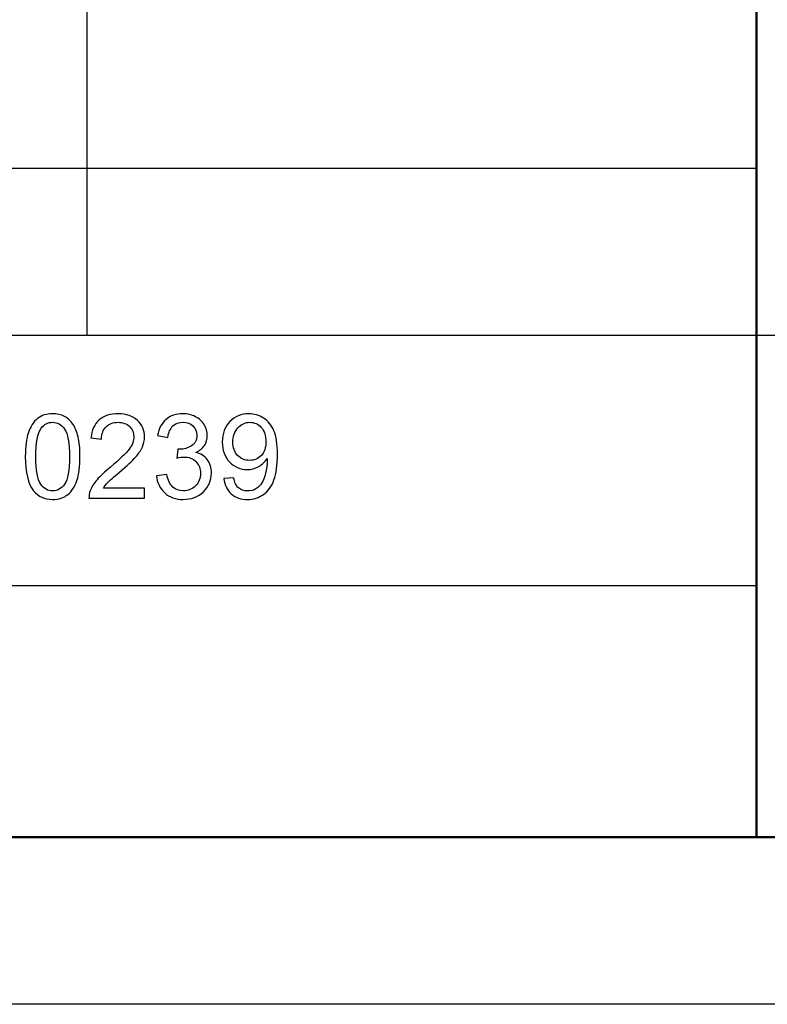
# Model space of a CAD drawing. Header units: centimetres. Extents: x -94 to 21, y -30 to 196.
# Tile 46 of 143: x 10.28 to 12.51, y -29.68 to -26.74. Entities that reach past the tile are written whole.
import ezdxf

# ---------------------------------------------------------------- set-up
doc = ezdxf.new("R2010")
doc.units = ezdxf.units.CM
doc.header["$MEASUREMENT"] = 0
doc.layers.add('Ebene 1', color=7, linetype='Continuous')

msp = doc.modelspace()

# ---------------------------------------------------------------- linework, layer by layer
at = {"layer": 'Ebene 1', "lineweight": 25}
for points in [[(10.48121, -23.68365), (10.48121, -23.68365), (10.48121, -27.68415), (10.48121, -27.68415)], [(7.98142, -27.18461), (7.98142, -27.18461), (12.48146, -27.18461), (12.48146, -27.18461)], [(7.98142, -27.68415), (7.98142, -27.68415), (20.28137, -27.68415), (20.28137, -27.68415)], [(12.48146, -28.43345), (12.48146, -28.43345), (7.98142, -28.43345), (7.98142, -28.43345)], [(20.98199, -29.6844), (20.98199, -29.6844), (-21.01055, -29.6844), (-21.01055, -29.6844)]]:
    msp.add_open_spline(points, degree=3, dxfattribs=at)
at = {"layer": 'Ebene 1', "lineweight": 50}
for points in [[(12.48146, -27.68415), (12.48146, -27.68415), (12.48146, -23.68365), (12.48146, -23.68365)], [(12.48146, -27.68415), (12.48146, -27.68415), (12.48146, -29.18486), (12.48146, -29.18486)], [(20.28137, -29.18486), (20.28137, -29.18486), (-19.01665, -29.18486), (-19.01665, -29.18486)], [(1.98279, -29.18486), (1.98279, -29.18486), (20.28137, -29.18486), (20.28137, -29.18486)]]:
    msp.add_open_spline(points, degree=3, dxfattribs=at)
at = {"layer": 'Ebene 1', "color": 252}
for points, knots in [([(10.297, -28.04714), (10.297, -28.01752), (10.30004, -27.99357), (10.30611, -27.97546), (10.31225, -27.95729), (10.3213, -27.94333), (10.33334, -27.93357), (10.34531, -27.92382), (10.36044, -27.91897), (10.37867, -27.91897), (10.39211, -27.91897), (10.40391, -27.92166), (10.41414, -27.92709), (10.4243, -27.93252), (10.43271, -27.94035), (10.43926, -27.95057), (10.4458, -27.96074), (10.45094, -27.97318), (10.45468, -27.98784), (10.45847, -28.00251), (10.46034, -28.02231), (10.46034, -28.04714), (10.46034, -28.07658), (10.45731, -28.10041), (10.45129, -28.11852), (10.44527, -28.13669), (10.43622, -28.15065), (10.42418, -28.16046), (10.41221, -28.17028), (10.39702, -28.17519), (10.37867, -28.17519), (10.35454, -28.17519), (10.33556, -28.1666), (10.32177, -28.14937), (10.30524, -28.12834), (10.297, -28.09428), (10.297, -28.04714)], [0, 0, 0, 0, 0.0833333, 0.0833333, 0.0833333, 0.1666667, 0.1666667, 0.1666667, 0.25, 0.25, 0.25, 0.3333333, 0.3333333, 0.3333333, 0.4166667, 0.4166667, 0.4166667, 0.5, 0.5, 0.5, 0.5833333, 0.5833333, 0.5833333, 0.6666667, 0.6666667, 0.6666667, 0.75, 0.75, 0.75, 0.8333333, 0.8333333, 0.8333333, 0.9166667, 0.9166667, 0.9166667, 1, 1, 1, 1]), ([(10.65336, -28.14154), (10.65336, -28.14154), (10.65336, -28.17098), (10.65336, -28.17098), (10.65336, -28.17098), (10.48721, -28.17098), (10.48721, -28.17098), (10.48698, -28.16356), (10.48821, -28.15643), (10.49084, -28.14954), (10.4951, -28.13827), (10.50194, -28.12711), (10.51134, -28.11619), (10.52075, -28.10526), (10.53418, -28.09264), (10.55165, -28.07833), (10.57881, -28.05596), (10.59728, -28.03826), (10.60692, -28.02517), (10.61662, -28.01209), (10.62147, -27.9997), (10.62147, -27.98802), (10.62147, -27.97581), (10.61708, -27.96553), (10.60832, -27.95712), (10.59956, -27.94876), (10.58811, -27.94456), (10.57402, -27.94456), (10.55913, -27.94456), (10.54721, -27.949), (10.53827, -27.95788), (10.52933, -27.9667), (10.52483, -27.97896), (10.52472, -27.99468), (10.52472, -27.99468), (10.49317, -27.99152), (10.49317, -27.99152), (10.49533, -27.96792), (10.50351, -27.94993), (10.51765, -27.93755), (10.53184, -27.92516), (10.55083, -27.91897), (10.57472, -27.91897), (10.5988, -27.91897), (10.6179, -27.92563), (10.63192, -27.93901), (10.646, -27.95238), (10.65301, -27.96898), (10.65301, -27.98872), (10.65301, -27.99877), (10.65097, -28.00864), (10.64682, -28.01834), (10.64273, -28.02809), (10.63589, -28.03832), (10.62637, -28.04906), (10.61679, -28.05975), (10.60096, -28.07453), (10.57887, -28.09323), (10.56035, -28.10877), (10.54844, -28.11928), (10.54318, -28.12483), (10.53792, -28.13038), (10.5336, -28.13593), (10.53015, -28.14154), (10.53015, -28.14154), (10.65336, -28.14154), (10.65336, -28.14154)], [0, 0, 0, 0, 0.0454545, 0.0454545, 0.0454545, 0.0909091, 0.0909091, 0.0909091, 0.1363636, 0.1363636, 0.1363636, 0.1818182, 0.1818182, 0.1818182, 0.2272727, 0.2272727, 0.2272727, 0.2727273, 0.2727273, 0.2727273, 0.3181818, 0.3181818, 0.3181818, 0.3636364, 0.3636364, 0.3636364, 0.4090909, 0.4090909, 0.4090909, 0.4545455, 0.4545455, 0.4545455, 0.5, 0.5, 0.5, 0.5454545, 0.5454545, 0.5454545, 0.5909091, 0.5909091, 0.5909091, 0.6363636, 0.6363636, 0.6363636, 0.6818182, 0.6818182, 0.6818182, 0.7272727, 0.7272727, 0.7272727, 0.7727273, 0.7727273, 0.7727273, 0.8181818, 0.8181818, 0.8181818, 0.8636364, 0.8636364, 0.8636364, 0.9090909, 0.9090909, 0.9090909, 0.9545455, 0.9545455, 0.9545455, 1, 1, 1, 1]), ([(10.68868, -28.10438), (10.68868, -28.10438), (10.71953, -28.10018), (10.71953, -28.10018), (10.72309, -28.1177), (10.72905, -28.13032), (10.73752, -28.13803), (10.74599, -28.14574), (10.75639, -28.1496), (10.76871, -28.1496), (10.78333, -28.1496), (10.79565, -28.14458), (10.80558, -28.13453), (10.81551, -28.12448), (10.82048, -28.11204), (10.82048, -28.0972), (10.82048, -28.08306), (10.81586, -28.07138), (10.80658, -28.06215), (10.79735, -28.05298), (10.7856, -28.04836), (10.77128, -28.04836), (10.76544, -28.04836), (10.7582, -28.04953), (10.74949, -28.05181), (10.74949, -28.05181), (10.75294, -28.02482), (10.75294, -28.02482), (10.75498, -28.02506), (10.75668, -28.02517), (10.7579, -28.02517), (10.77111, -28.02517), (10.78292, -28.02173), (10.79349, -28.01489), (10.80401, -28.00806), (10.80926, -27.99754), (10.80926, -27.98335), (10.80926, -27.97207), (10.80541, -27.96272), (10.79775, -27.95531), (10.7901, -27.94789), (10.78023, -27.94421), (10.76813, -27.94421), (10.75609, -27.94421), (10.7461, -27.948), (10.7381, -27.9556), (10.7301, -27.96319), (10.72496, -27.97458), (10.72268, -27.98977), (10.72268, -27.98977), (10.69184, -27.98416), (10.69184, -27.98416), (10.69563, -27.96348), (10.70416, -27.94742), (10.71754, -27.93603), (10.73086, -27.92464), (10.74751, -27.91897), (10.76737, -27.91897), (10.78105, -27.91897), (10.79367, -27.92189), (10.80517, -27.92779), (10.81674, -27.93363), (10.82556, -27.94164), (10.83164, -27.95174), (10.83777, -27.96191), (10.84081, -27.97266), (10.84081, -27.98405), (10.84081, -27.99485), (10.83789, -28.00467), (10.8321, -28.01355), (10.82626, -28.02243), (10.81762, -28.02949), (10.80623, -28.03475), (10.82106, -28.03814), (10.83257, -28.04527), (10.84081, -28.05607), (10.84899, -28.06682), (10.85308, -28.08038), (10.85308, -28.09656), (10.85308, -28.11846), (10.84507, -28.1371), (10.82912, -28.15235), (10.81312, -28.16759), (10.79291, -28.17519), (10.76848, -28.17519), (10.74646, -28.17519), (10.72817, -28.16858), (10.71362, -28.15544), (10.69902, -28.1423), (10.69073, -28.1253), (10.68868, -28.10438)], [0, 0, 0, 0, 0.0333333, 0.0333333, 0.0333333, 0.0666667, 0.0666667, 0.0666667, 0.1, 0.1, 0.1, 0.1333333, 0.1333333, 0.1333333, 0.1666667, 0.1666667, 0.1666667, 0.2, 0.2, 0.2, 0.2333333, 0.2333333, 0.2333333, 0.2666667, 0.2666667, 0.2666667, 0.3, 0.3, 0.3, 0.3333333, 0.3333333, 0.3333333, 0.3666667, 0.3666667, 0.3666667, 0.4, 0.4, 0.4, 0.4333333, 0.4333333, 0.4333333, 0.4666667, 0.4666667, 0.4666667, 0.5, 0.5, 0.5, 0.5333333, 0.5333333, 0.5333333, 0.5666667, 0.5666667, 0.5666667, 0.6, 0.6, 0.6, 0.6333333, 0.6333333, 0.6333333, 0.6666667, 0.6666667, 0.6666667, 0.7, 0.7, 0.7, 0.7333333, 0.7333333, 0.7333333, 0.7666667, 0.7666667, 0.7666667, 0.8, 0.8, 0.8, 0.8333333, 0.8333333, 0.8333333, 0.8666667, 0.8666667, 0.8666667, 0.9, 0.9, 0.9, 0.9333333, 0.9333333, 0.9333333, 0.9666667, 0.9666667, 0.9666667, 1, 1, 1, 1]), ([(10.89015, -28.1128), (10.89015, -28.1128), (10.91959, -28.11034), (10.91959, -28.11034), (10.9221, -28.12425), (10.92689, -28.13429), (10.93396, -28.14054), (10.94103, -28.1468), (10.95008, -28.14995), (10.96118, -28.14995), (10.97065, -28.14995), (10.97895, -28.14779), (10.98614, -28.14341), (10.99332, -28.13908), (10.99916, -28.1333), (11.00366, -28.126), (11.00816, -28.11876), (11.01196, -28.10894), (11.01505, -28.09662), (11.01815, -28.08429), (11.01967, -28.07173), (11.01967, -28.05894), (11.01967, -28.05759), (11.01961, -28.05549), (11.01949, -28.05274), (11.01336, -28.06256), (11.00495, -28.07056), (10.99431, -28.07664), (10.98368, -28.08277), (10.97211, -28.08581), (10.95972, -28.08581), (10.93898, -28.08581), (10.92146, -28.07827), (10.90709, -28.0632), (10.89278, -28.04819), (10.88559, -28.02833), (10.88559, -28.00367), (10.88559, -27.9782), (10.89307, -27.95776), (10.90808, -27.94222), (10.92304, -27.92674), (10.94179, -27.91897), (10.9644, -27.91897), (10.98064, -27.91897), (10.99554, -27.92335), (11.00909, -27.93217), (11.02259, -27.94094), (11.03281, -27.95344), (11.03982, -27.96973), (11.04683, -27.98597), (11.05034, -28.00952), (11.05034, -28.0403), (11.05034, -28.07237), (11.04689, -28.0979), (11.03994, -28.11689), (11.03299, -28.13593), (11.02259, -28.15036), (11.00886, -28.16029), (10.99513, -28.17022), (10.97907, -28.17519), (10.9606, -28.17519), (10.94097, -28.17519), (10.92496, -28.16975), (10.91252, -28.15883), (10.90014, -28.14791), (10.89266, -28.13254), (10.89015, -28.1128)], [0, 0, 0, 0, 0.0454545, 0.0454545, 0.0454545, 0.0909091, 0.0909091, 0.0909091, 0.1363636, 0.1363636, 0.1363636, 0.1818182, 0.1818182, 0.1818182, 0.2272727, 0.2272727, 0.2272727, 0.2727273, 0.2727273, 0.2727273, 0.3181818, 0.3181818, 0.3181818, 0.3636364, 0.3636364, 0.3636364, 0.4090909, 0.4090909, 0.4090909, 0.4545455, 0.4545455, 0.4545455, 0.5, 0.5, 0.5, 0.5454545, 0.5454545, 0.5454545, 0.5909091, 0.5909091, 0.5909091, 0.6363636, 0.6363636, 0.6363636, 0.6818182, 0.6818182, 0.6818182, 0.7272727, 0.7272727, 0.7272727, 0.7727273, 0.7727273, 0.7727273, 0.8181818, 0.8181818, 0.8181818, 0.8636364, 0.8636364, 0.8636364, 0.9090909, 0.9090909, 0.9090909, 0.9545455, 0.9545455, 0.9545455, 1, 1, 1, 1]), ([(10.32855, -28.04725), (10.32855, -28.08855), (10.33334, -28.11601), (10.34297, -28.12956), (10.35261, -28.14317), (10.36453, -28.14995), (10.37867, -28.14995), (10.39281, -28.14995), (10.40473, -28.14312), (10.41437, -28.1295), (10.42401, -28.11583), (10.4288, -28.08844), (10.4288, -28.04725), (10.4288, -28.00595), (10.42401, -27.9785), (10.41437, -27.96494), (10.40479, -27.95133), (10.39276, -27.94456), (10.37832, -27.94456), (10.36418, -27.94456), (10.35285, -27.95057), (10.34438, -27.96255), (10.3338, -27.9778), (10.32855, -28.00607), (10.32855, -28.04725)], [0, 0, 0, 0, 0.125, 0.125, 0.125, 0.25, 0.25, 0.25, 0.375, 0.375, 0.375, 0.5, 0.5, 0.5, 0.625, 0.625, 0.625, 0.75, 0.75, 0.75, 0.875, 0.875, 0.875, 1, 1, 1, 1]), ([(11.01599, -28.0021), (11.01599, -27.98446), (11.01131, -27.97044), (11.00197, -27.9601), (10.99268, -27.94976), (10.98135, -27.94456), (10.96802, -27.94456), (10.95423, -27.94456), (10.94231, -27.95011), (10.93227, -27.96126), (10.92216, -27.97242), (10.91714, -27.98691), (10.91714, -28.00467), (10.91714, -28.02062), (10.92193, -28.03358), (10.93145, -28.04351), (10.94103, -28.0535), (10.95295, -28.05847), (10.96714, -28.05847), (10.9814, -28.05847), (10.99309, -28.0535), (11.00226, -28.04351), (11.01143, -28.03358), (11.01599, -28.01974), (11.01599, -28.0021)], [0, 0, 0, 0, 0.125, 0.125, 0.125, 0.25, 0.25, 0.25, 0.375, 0.375, 0.375, 0.5, 0.5, 0.5, 0.625, 0.625, 0.625, 0.75, 0.75, 0.75, 0.875, 0.875, 0.875, 1, 1, 1, 1])]:
    msp.add_open_spline(points, degree=3, knots=knots, dxfattribs=at)

doc.saveas('drawing.dxf')
